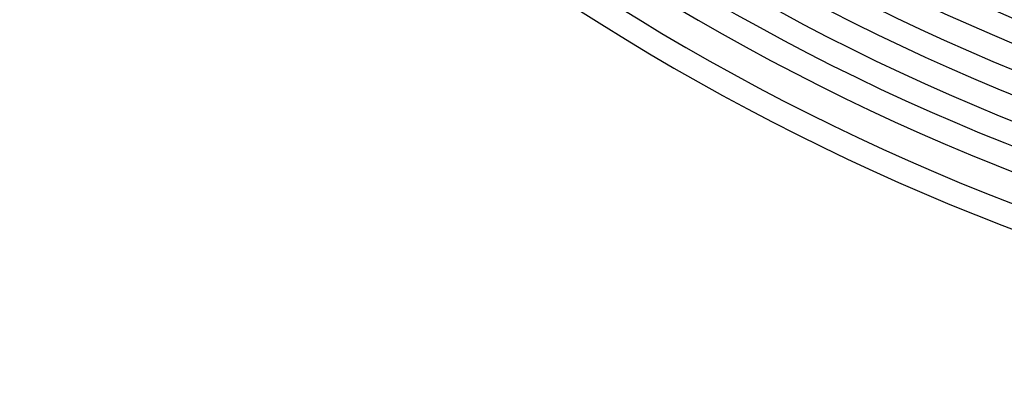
# Model space of a CAD drawing. Header units: millimetres. Extents: x -430 to 430, y -430 to 430.
# Tile 2 of 116: x -305 to -140, y -390 to -329. Entities that reach past the tile are written whole.
import ezdxf

# ---------------------------------------------------------------- set-up
doc = ezdxf.new("R2010")
doc.units = ezdxf.units.MM
doc.layers.add('THICK', color=7, linetype='Continuous')

msp = doc.modelspace()

# ---------------------------------------------------------------- linework, layer by layer
at = {"layer": 'THICK'}
for radius, start, end in [(373, 180, 0), (365, 180, 0), (357, 180, 0), (349, 180, 0), (341, 180, 0), (333, 180, 0), (337, 225.34, 269.66), (345, 225.3322, 269.6679), (353, 225.3246, 269.6754), (361, 225.3174, 269.6825), (369, 225.3106, 269.6895), (377, 225.304, 269.6961), (381, 225.0691, 269.931), (386, 225.2969, 269.7031), (390, 225.2933, 269.7067)]:
    msp.add_arc((0, 0), radius, start, end, dxfattribs=at)

doc.saveas('drawing.dxf')
